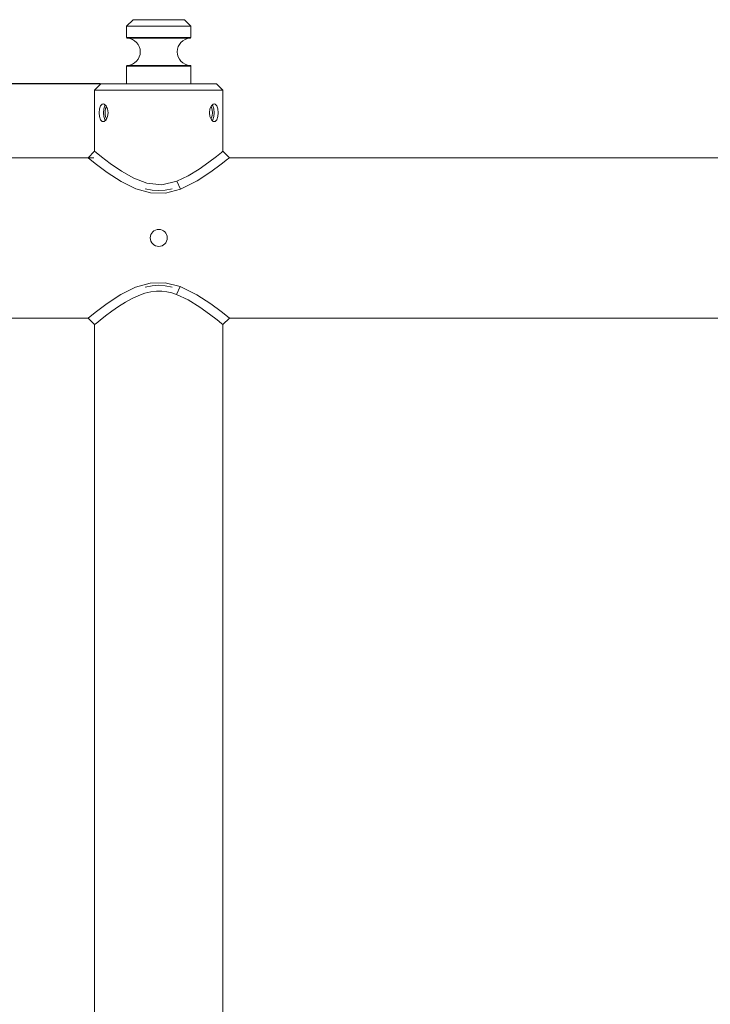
# Model space of a CAD drawing. Header units: millimetres. Extents: x 3925 to 5043, y -86 to 778.
# Tile 14 of 164: x 4038 to 4092, y 257 to 334. Entities that reach past the tile are written whole.
import ezdxf

# ---------------------------------------------------------------- set-up
doc = ezdxf.new("R2010")
doc.units = ezdxf.units.MM
doc.header["$LTSCALE"] = 46.255
doc.header["$PDMODE"] = 3
doc.header["$PDSIZE"] = 1
doc.layers.get('Defpoints').update_dxf_attribs({"linetype": 'CONTINUOUS'})
doc.layers.add('140-154101-01_RIGGDXF_DIMENSION', color=7, linetype='CONTINUOUS')
doc.layers.add('140-155102-0DXF_CONTINUOUS_LINE', color=7, linetype='CONTINUOUS')
doc.styles.add('SLDTEXTSTYLE0', font='arialbd.ttf', dxfattribs={"height": 5.5})
doc.dimstyles.new('SLDDIMSTYLE2', dxfattribs={"dimtxt": 5.650301, "dimasz": 4.572, "dimexe": 0, "dimexo": 0.0625, "dimgap": 1.412575, "dimtad": 0, "dimtih": 1, "dimtoh": 1, "dimlfac": 3.5, "dimrnd": 1e-09, "dimzin": 4, "dimdsep": 46, "dimtxsty": 'SLDTEXTSTYLE0', "dimsah": 1, "dimcen": 0.09, "dimadec": 0, "dimazin": 1, "dimtol": 1, "dimtp": 0.5, "dimtm": 0.5, "dimtfac": 1, "dimtdec": 1, "dimtofl": 0, "dimtmove": 0, "dimatfit": 3, "dimfxl": 1, "dimfrac": 2, "dimtolj": 1, "dimarcsym": 0})

# ---------------------------------------------------------------- blocks, each defined once
blk = doc.blocks.new('*D71')
at = {"layer": '140-154101-01_RIGGDXF_DIMENSION', "color": 0, "linetype": 'Continuous', "lineweight": -2}
for p, q in [((4043.986, 329.079), (3998.31, 329.079)), ((3998.31, 325.079), (3998.31, 204.829)), ((4043.986, 200.829), (3998.31, 200.829))]:
    blk.add_line(p, q, dxfattribs=at)
at = {"layer": '140-154101-01_RIGGDXF_DIMENSION', "color": 0, "linetype": 'Continuous'}
for points in [[(3997.644, 325.079), (3998.977, 325.079), (3998.31, 329.079)], [(3997.644, 204.829), (3998.977, 204.829), (3998.31, 200.829)]]:
    blk.add_solid(points, dxfattribs=at)
at = {"layer": 'Defpoints', "color": 0, "linetype": 'Continuous'}
for p in [(4044.049, 329.079), (3998.31, 200.829), (4044.048, 200.829)]:
    blk.add_point(p, dxfattribs=at)
at = {"layer": '140-154101-01_RIGGDXF_DIMENSION', "color": 0, "linetype": 'Continuous', "insert": (3993.362, 264.954), "char_height": 5.5, "attachment_point": 5, "rotation": 90, "style": 'SLDTEXTSTYLE0'}
blk.add_mtext('\\A1;513.00 [20.20]', dxfattribs=at)
blk = doc.blocks.new('*D72')
at = {"layer": '140-154101-01_RIGGDXF_DIMENSION', "color": 0, "linetype": 'Continuous', "lineweight": -2}
for p, q in [((4017.291, 246.079), (4017.291, 297.455)), ((4053.486, 246.079), (4017.291, 246.079)), ((4017.291, 204.829), (4017.291, 242.079)), ((4043.986, 200.829), (4017.291, 200.829))]:
    blk.add_line(p, q, dxfattribs=at)
at = {"layer": '140-154101-01_RIGGDXF_DIMENSION', "color": 0, "linetype": 'Continuous'}
for points in [[(4016.624, 242.079), (4017.958, 242.079), (4017.291, 246.079)], [(4016.624, 204.829), (4017.958, 204.829), (4017.291, 200.829)]]:
    blk.add_solid(points, dxfattribs=at)
at = {"layer": 'Defpoints', "color": 0, "linetype": 'Continuous'}
for p in [(4053.549, 246.079), (4017.291, 200.829), (4044.048, 200.829)]:
    blk.add_point(p, dxfattribs=at)
at = {"layer": '140-154101-01_RIGGDXF_DIMENSION', "color": 0, "linetype": 'Continuous', "insert": (4012.342, 273.767), "char_height": 5.5, "attachment_point": 5, "rotation": 90, "style": 'SLDTEXTSTYLE0'}
blk.add_mtext('\\A1;181.00 [7.13]', dxfattribs=at)

msp = doc.modelspace()

# ---------------------------------------------------------------- linework, layer by layer
at = {"layer": '140-155102-0DXF_CONTINUOUS_LINE', "color": 7, "linetype": 'Continuous', "lineweight": 0}
for p, q in [((4046.5481, 334.0787), (4046.0481, 333.5787)), ((4050.5473, 334.0787), (4046.5489, 334.0787)), ((4050.5481, 334.0787), (4051.0481, 333.5787)), ((4046.0481, 333.5787), (4046.0481, 332.6901)), ((4051.0481, 333.5787), (4046.0481, 333.5787)), ((4051.0481, 333.5787), (4051.0481, 332.6901)), ((4046.0481, 332.6901), (4051.0481, 332.6901)), ((4051.0343, 332.6555), (4046.062, 332.6555)), ((4046.0959, 332.6401), (4051.0004, 332.6401)), ((4046.0481, 330.4673), (4046.0481, 329.0787)), ((4046.0481, 330.4673), (4051.0481, 330.4673)), ((4051.0343, 330.5019), (4046.062, 330.5019)), ((4046.0959, 330.5173), (4051.0004, 330.5173)), ((4051.0128, 330.5151), (4051.0004, 330.5173)), ((4051.0245, 330.5098), (4051.0128, 330.5151)), ((4051.0343, 330.5019), (4051.0245, 330.5098)), ((4051.0481, 330.4673), (4051.0481, 329.0787)), ((4044.0481, 329.0787), (4043.5481, 328.5787)), ((4053.0478, 329.0787), (4044.0485, 329.0787)), ((4053.0481, 329.0787), (4053.5481, 328.5787)), ((4043.5481, 328.5787), (4043.5481, 323.8288)), ((4043.5481, 328.5787), (4053.5481, 328.5787)), ((4053.5481, 323.8287), (4053.5481, 328.5787)), ((4044.143, 327.4987), (4044.2183, 327.5162)), ((4044.2183, 327.5162), (4044.2959, 327.4992)), ((4052.6475, 327.3655), (4052.7991, 327.4987)), ((4052.7991, 327.4987), (4052.878, 327.5162)), ((4043.9154, 326.8287), (4043.9414, 327.1256)), ((4044.2692, 327.1273), (4044.2435, 326.8287)), ((4044.2435, 326.8287), (4044.2691, 326.5308)), ((4044.3459, 327.3666), (4044.2692, 327.1273)), ((4044.3916, 327.4158), (4044.3459, 327.3666)), ((4044.3699, 326.9509), (4044.3687, 326.7193)), ((4044.5611, 327.1266), (4044.6029, 326.8287)), ((4044.6029, 326.8287), (4044.5614, 326.5317)), ((4052.4934, 326.8287), (4052.5349, 327.1256)), ((4052.5351, 326.531), (4052.4934, 326.8287)), ((4052.5349, 327.1256), (4052.6475, 327.3655)), ((4052.7113, 327.0541), (4052.7323, 326.8287)), ((4052.7323, 326.8287), (4052.7117, 326.6054)), ((4052.8271, 326.53), (4052.8528, 326.8287)), ((4052.8528, 326.8287), (4052.8272, 327.1266)), ((4053.1809, 326.8287), (4053.1549, 326.5317)), ((4044.2965, 326.1584), (4044.2183, 326.1412)), ((4044.4483, 326.2912), (4044.2965, 326.1584)), ((4044.5614, 326.5317), (4044.4483, 326.2912)), ((4052.7047, 326.2416), (4052.7504, 326.2908)), ((4052.7504, 326.2908), (4052.8271, 326.53)), ((4052.878, 326.1412), (4052.7999, 326.1584)), ((4052.9527, 326.1584), (4052.878, 326.1412)), ((4043.5481, 323.8288), (4043.048, 323.3287)), ((4053.4286, 323.7317), (4053.0569, 323.4352)), ((4053.5481, 323.8287), (4053.4286, 323.7317)), ((4054.0482, 323.3287), (4053.5481, 323.8287)), ((4033.5481, 323.3287), (4043.4981, 323.3287)), ((4043.048, 323.3287), (4043.2152, 323.1933)), ((4043.2152, 323.1933), (4043.7063, 322.8046)), ((4053.4105, 322.8205), (4053.8934, 323.2032)), ((4053.8934, 323.2032), (4054.0482, 323.3287)), ((4054.0482, 323.3287), (4137.2481, 323.3287)), ((4050.249, 320.8741), (4049.9596, 321.4967)), ((4047.884, 313.5658), (4046.7455, 313.2434)), ((4050.2275, 313.2915), (4049.9408, 312.6678)), ((4033.5482, 310.8287), (4043.0481, 310.8287)), ((4043.2168, 310.9653), (4043.0481, 310.8287)), ((4043.0481, 310.8287), (4043.5481, 310.3287)), ((4043.7076, 311.3539), (4043.2168, 310.9653)), ((4043.6653, 310.4238), (4043.9794, 310.6748)), ((4053.8985, 310.95), (4053.4089, 311.3381)), ((4053.5481, 310.3284), (4054.0485, 310.8287)), ((4054.0483, 310.8287), (4053.8985, 310.95)), ((4054.0483, 310.8287), (4136.7981, 310.8287)), ((4043.5481, 310.3287), (4043.6653, 310.4238)), ((4043.5481, 310.3287), (4043.5481, 223.8288)), ((4053.5481, 223.8287), (4053.5481, 310.3284))]:
    msp.add_line(p, q, dxfattribs=at)
for points in [[(4046.0959, 332.6401), (4046.0835, 332.6423), (4046.0718, 332.6476), (4046.062, 332.6555)], [(4046.3831, 332.6901), (4046.3845, 332.6775), (4046.3885, 332.6658), (4046.3951, 332.6555)], [(4046.4244, 332.6401), (4046.4137, 332.6423), (4046.4037, 332.6475), (4046.3951, 332.6555)], [(4051.0004, 332.6401), (4051.0128, 332.6423), (4051.0245, 332.6476), (4051.0343, 332.6555)], [(4046.0481, 330.4673), (4046.0497, 330.4798), (4046.0545, 330.4917), (4046.062, 330.5019)], [(4046.062, 330.5019), (4046.0718, 330.5098), (4046.0835, 330.5151), (4046.0959, 330.5173)], [(4046.3831, 330.4673), (4046.3845, 330.4798), (4046.3885, 330.4916), (4046.3951, 330.5019)], [(4046.4244, 330.5173), (4046.4137, 330.5151), (4046.4037, 330.5099), (4046.3951, 330.5019)], [(4051.0481, 330.4673), (4051.0466, 330.4798), (4051.0418, 330.4917), (4051.0343, 330.5019)], [(4043.9414, 327.1256), (4044.0193, 327.3655), (4044.143, 327.4987)], [(4044.2959, 327.4992), (4044.448, 327.3666), (4044.5611, 327.1266)], [(4052.878, 327.5162), (4052.9521, 327.4992), (4053.0764, 327.3666), (4053.1547, 327.1266), (4053.1809, 326.8287)], [(4044.2183, 326.1412), (4044.1437, 326.1584), (4044.0197, 326.2911), (4043.9415, 326.531), (4043.9154, 326.8287)], [(4044.3687, 326.7193), (4044.4093, 326.5099), (4044.488, 326.3648)], [(4044.4855, 327.287), (4044.4116, 327.1544), (4044.3699, 326.9509)], [(4052.6068, 327.2788), (4052.6502, 327.2335), (4052.7113, 327.0541)], [(4052.8272, 327.1266), (4052.7509, 327.3657), (4052.7047, 327.4157)], [(4044.2691, 326.5308), (4044.3454, 326.2917), (4044.3917, 326.2417)], [(4052.7999, 326.1584), (4052.648, 326.2911), (4052.5351, 326.531)], [(4052.7117, 326.6054), (4052.651, 326.4253), (4052.6068, 326.3787)], [(4053.1549, 326.5317), (4053.0767, 326.2912), (4052.9527, 326.1584)], [(4044.0963, 323.3906), (4043.6786, 323.7229), (4043.5481, 323.8288)], [(4049.9596, 321.4967), (4048.7834, 321.2243), (4047.6311, 321.3376), (4046.6159, 321.7242), (4045.6563, 322.27), (4044.7766, 322.875), (4044.0963, 323.3906)], [(4053.0569, 323.4352), (4052.4626, 322.9804), (4051.7065, 322.4446), (4050.8423, 321.913), (4049.9596, 321.4967)], [(4043.7063, 322.8046), (4044.5456, 322.1793), (4045.6188, 321.4778), (4046.767, 320.9054)], [(4050.249, 320.8741), (4051.5485, 321.5202), (4052.6121, 322.2231), (4053.4105, 322.8205)], [(4046.767, 320.9054), (4047.9075, 320.588), (4049.0722, 320.5719), (4050.249, 320.8741)], [(4049.5985, 320.9079), (4049.0602, 320.7965), (4048.5483, 320.7611), (4048.0363, 320.7965), (4047.4981, 320.9079)], [(4046.7455, 313.2434), (4045.608, 312.673), (4044.5435, 311.9766), (4043.7076, 311.3539)], [(4043.9794, 310.6748), (4044.4153, 311.0131), (4044.9075, 311.3774), (4045.4247, 311.7362), (4045.9529, 312.0709), (4046.4767, 312.3633), (4046.9879, 312.6015), (4047.4732, 312.7756), (4047.9321, 312.8858), (4048.3678, 312.9364), (4048.7796, 312.9333), (4049.1786, 312.8833), (4049.567, 312.792), (4049.9408, 312.6678)], [(4047.4981, 313.2495), (4048.0363, 313.3609), (4048.5482, 313.3963), (4049.0601, 313.3609), (4049.5983, 313.2495)], [(4050.2275, 313.2915), (4049.0515, 313.588), (4047.884, 313.5658)], [(4053.4089, 311.3381), (4052.5946, 311.9467), (4051.5122, 312.659), (4050.2275, 313.2915)], [(4049.9408, 312.6678), (4050.8378, 312.2468), (4051.738, 311.6918), (4052.5088, 311.1424), (4053.0914, 310.695)], [(4053.0914, 310.695), (4053.4401, 310.4165), (4053.5481, 310.3284)]]:
    msp.add_lwpolyline(points, dxfattribs=at)
msp.add_circle((4048.5481, 317.0787), 0.6625, dxfattribs=at)
for centre, start, end in [((4046.0481, 331.5787), 272.575959, 87.424041), ((4051.0481, 331.5787), 92.575959, 267.424041)]:
    msp.add_arc(centre, 1.0625, start, end, dxfattribs=at)

# ---------------------------------------------------------------- dimensions: what is measured, and where the dimension line sits
at = {"layer": '140-154101-01_RIGGDXF_DIMENSION', "color": 2, "linetype": 'Continuous'}
dim = msp.add_linear_dim(base=(3998.3103, 200.8287), p1=(4044.0485, 329.0787), p2=(4044.0481, 200.8287), angle=90, dimstyle='SLDDIMSTYLE2', override={"dimtxt": 5, "dimasz": 4, "dimtad": 1, "dimtih": 0, "dimtoh": 0, "dimlfac": 4, "dimtol": 0, "dimtp": 0.01, "dimtm": 0.01, "dimtdec": 2, "dimtofl": 1, "dimtzin": 0}, dxfattribs=at)
dim.commit()
dim.dimension.update_dxf_attribs({"geometry": '*D71', "text_midpoint": (3993.3617, 264.9537)})
dim = msp.add_linear_dim(base=(4017.291, 200.8287), p1=(4053.5487, 246.0787), p2=(4044.0481, 200.8287), angle=90, dimstyle='SLDDIMSTYLE2', override={"dimtxt": 5, "dimasz": 4, "dimtad": 1, "dimtih": 0, "dimtoh": 0, "dimlfac": 4, "dimtol": 0, "dimtp": 0.01, "dimtm": 0.01, "dimtdec": 2, "dimtofl": 1, "dimtzin": 0}, dxfattribs=at)
dim.commit()
dim.dimension.update_dxf_attribs({"geometry": '*D72', "text_midpoint": (4017.291, 273.767), "dimtype": 160})

doc.saveas('drawing.dxf')
